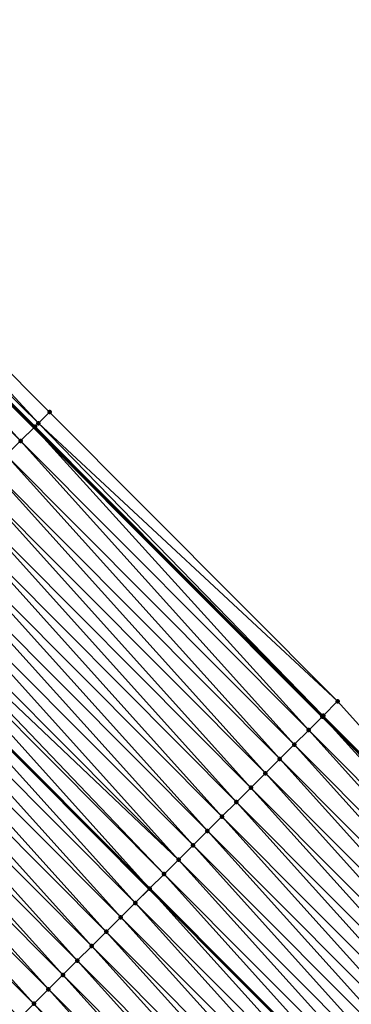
# Model space of a CAD drawing. Header units: feet. Extents: x 2017353 to 2024169, y 808050 to 818690.
# Tile 205 of 256: x 2019627 to 2019643, y 816637 to 816685. Entities that reach past the tile are written whole.
import ezdxf

# ---------------------------------------------------------------- set-up
doc = ezdxf.new("R2010")
doc.units = ezdxf.units.FT
doc.header["$MEASUREMENT"] = 0
for name, color, linetype, lineweight in [('EP_Travel Lane', 172, 'Continuous', 53), ('SB-Road Shots', 141, 'Continuous', 100), ('SB-Road X-Section', 40, 'Continuous', 13), ('STRIPING', 60, 'Continuous', 53)]:
    doc.layers.add(name, color=color, linetype=linetype, lineweight=lineweight)
doc.layers.add('I-77-MM15-17_SB-Surface-BORDER', color=7, linetype='Continuous')
doc.layers.add('I-77-MM15-17_SB-Surface-TIN', color=7, linetype='Continuous')

msp = doc.modelspace()

# ---------------------------------------------------------------- linework, layer by layer
at = {"layer": 'EP_Travel Lane'}
msp.add_polyline3d([(2019584.926576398, 816707.7788281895, 256.0905648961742), (2019599.054889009, 816693.6101117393, 256.0054210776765), (2019613.169114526, 816679.440468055, 255.9053984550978), (2019627.28335571, 816665.270808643, 255.8093286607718), (2019641.397589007, 816651.101157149, 255.7112752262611), (2019655.511770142, 816636.9315580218, 255.6001283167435), (2019669.625985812, 816622.7619242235, 255.497642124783), (2019683.740171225, 816608.5923208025, 255.3875688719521), (2019697.854354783, 816594.422719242, 255.2770222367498), (2019711.968506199, 816580.2531499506, 255.1584155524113), (2019726.08249774, 816566.0837411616, 254.9996703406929), (2019740.174981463, 816551.9527903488, 254.8702114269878)], dxfattribs=at)
at = {"layer": 'I-77-MM15-17_SB-Surface-BORDER', "color": 3, "linetype": 'Continuous', "lineweight": -3}
msp.add_polyline3d([(2019586.61567226, 816709.4635027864, 256.0969242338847), (2019600.190593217, 816694.7413454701, 256.0090278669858), (2019613.91947105, 816680.1879113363, 255.9027114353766), (2019628.033718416, 816666.0182464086, 255.8081074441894), (2019642.147934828, 816651.8486125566, 255.7057291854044), (2019655.553649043, 816636.973270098, 255.6005094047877), (2019670.376337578, 816623.5093750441, 255.4934150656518), (2019684.490496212, 816609.3397991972, 255.376533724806), (2019698.604685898, 816595.1701921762, 255.2674381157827), (2019712.718846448, 816581.0006144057, 255.1510377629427), (2019726.184021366, 816566.1848652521, 254.9999811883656), (2019740.284093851, 816552.0621384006, 254.8706309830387)], dxfattribs=at)
at = {"layer": 'I-77-MM15-17_SB-Surface-TIN', "color": 128, "linetype": 'Continuous', "lineweight": -3}
for points in [[(2019627.484853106, 816665.4715128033, 255.8099785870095), (2019613.91947105, 816680.1879113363, 255.9027114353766), (2019613.210990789, 816679.4821807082, 255.9053772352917)], [(2019627.484853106, 816665.4715128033, 255.8099785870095), (2019628.033718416, 816666.0182464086, 255.8081074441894), (2019613.91947105, 816680.1879113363, 255.9027114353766)], [(2019626.616710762, 816664.6068324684, 255.8016073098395), (2019613.162120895, 816679.433501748, 255.9054019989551), (2019612.502479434, 816678.7764812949, 255.9002383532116)], [(2019613.162120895, 816679.433501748, 255.9054019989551), (2019627.28335571, 816665.270808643, 255.8093286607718), (2019613.169114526, 816679.440468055, 255.9053984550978)], [(2019626.616710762, 816664.6068324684, 255.8016073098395), (2019627.28335571, 816665.270808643, 255.8093286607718), (2019613.162120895, 816679.433501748, 255.9054019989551)], [(2019613.210990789, 816679.4821807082, 255.9053772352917), (2019613.169114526, 816679.440468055, 255.9053984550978), (2019627.28335571, 816665.270808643, 255.8093286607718)], [(2019627.325234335, 816665.3125196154, 255.8098137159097), (2019613.210990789, 816679.4821807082, 255.9053772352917), (2019627.28335571, 816665.270808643, 255.8093286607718)], [(2019627.325234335, 816665.3125196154, 255.8098137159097), (2019627.484853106, 816665.4715128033, 255.8099785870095), (2019613.210990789, 816679.4821807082, 255.9053772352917)], [(2019625.908141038, 816663.9011916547, 255.7818162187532), (2019626.616710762, 816664.6068324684, 255.8016073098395), (2019612.502479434, 816678.7764812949, 255.9002383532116)], [(2019642.147934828, 816651.8486125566, 255.7057291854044), (2019628.033718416, 816666.0182464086, 255.8081074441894), (2019627.484853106, 816665.4715128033, 255.8099785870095)], [(2019641.397747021, 816651.1013145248, 255.7112777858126), (2019627.325234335, 816665.3125196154, 255.8098137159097), (2019627.28335571, 816665.270808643, 255.8093286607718)], [(2019641.439465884, 816651.1428705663, 255.7112349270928), (2019627.484853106, 816665.4715128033, 255.8099785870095), (2019627.325234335, 816665.3125196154, 255.8098137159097)], [(2019641.397747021, 816651.1013145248, 255.7112777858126), (2019641.439465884, 816651.1428705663, 255.7112349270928), (2019627.325234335, 816665.3125196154, 255.8098137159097)], [(2019641.439465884, 816651.1428705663, 255.7112349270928), (2019642.147934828, 816651.8486125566, 255.7057291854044), (2019627.484853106, 816665.4715128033, 255.8099785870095)], [(2019640.730932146, 816650.4371936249, 255.7004765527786), (2019627.28335571, 816665.270808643, 255.8093286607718), (2019626.616710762, 816664.6068324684, 255.8016073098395)], [(2019641.397747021, 816651.1013145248, 255.7112777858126), (2019627.28335571, 816665.270808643, 255.8093286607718), (2019641.397589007, 816651.101157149, 255.7112752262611)], [(2019640.730932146, 816650.4371936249, 255.7004765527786), (2019641.397589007, 816651.101157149, 255.7112752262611), (2019627.28335571, 816665.270808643, 255.8093286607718)], [(2019640.022338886, 816649.7315764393, 255.6747773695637), (2019626.616710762, 816664.6068324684, 255.8016073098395), (2019625.908141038, 816663.9011916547, 255.7818162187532)], [(2019640.022338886, 816649.7315764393, 255.6747773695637), (2019640.730932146, 816650.4371936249, 255.7004765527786), (2019626.616710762, 816664.6068324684, 255.8016073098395)], [(2019639.313756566, 816649.0259482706, 255.6518243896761), (2019625.908141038, 816663.9011916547, 255.7818162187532), (2019625.199567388, 816663.1955547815, 255.7610398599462)], [(2019639.313756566, 816649.0259482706, 255.6518243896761), (2019640.022338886, 816649.7315764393, 255.6747773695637), (2019625.908141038, 816663.9011916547, 255.7818162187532)], [(2019638.60518194, 816648.3203123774, 255.6308026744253), (2019625.199567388, 816663.1955547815, 255.7610398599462), (2019624.491015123, 816662.4898964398, 255.7456312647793)], [(2019638.60518194, 816648.3203123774, 255.6308026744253), (2019639.313756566, 816649.0259482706, 255.6518243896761), (2019625.199567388, 816663.1955547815, 255.7610398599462)], [(2019637.896612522, 816647.6146712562, 255.6110881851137), (2019624.491015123, 816662.4898964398, 255.7456312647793), (2019623.782450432, 816661.7842505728, 255.7271036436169)], [(2019637.896612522, 816647.6146712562, 255.6110881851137), (2019638.60518194, 816648.3203123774, 255.6308026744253), (2019624.491015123, 816662.4898964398, 255.7456312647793)], [(2019637.188040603, 816646.9090326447, 255.5907461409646), (2019623.782450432, 816661.7842505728, 255.7271036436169), (2019623.073887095, 816661.0786033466, 255.7089158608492)], [(2019637.188040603, 816646.9090326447, 255.5907461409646), (2019637.896612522, 816647.6146712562, 255.6110881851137), (2019623.782450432, 816661.7842505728, 255.7271036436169)], [(2019636.479463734, 816646.2033990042, 255.5691612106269), (2019623.073887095, 816661.0786033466, 255.7089158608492), (2019622.365311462, 816660.3729684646, 255.6876416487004)], [(2019636.479463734, 816646.2033990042, 255.5691612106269), (2019637.188040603, 816646.9090326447, 255.5907461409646), (2019623.073887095, 816661.0786033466, 255.7089158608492)], [(2019635.770884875, 816645.4977673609, 255.5470769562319), (2019622.365311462, 816660.3729684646, 255.6876416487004), (2019621.656742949, 816659.667326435, 255.6681545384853)], [(2019635.770884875, 816645.4977673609, 255.5470769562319), (2019636.479463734, 816646.2033990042, 255.5691612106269), (2019622.365311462, 816660.3729684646, 255.6876416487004)], [(2019635.062302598, 816644.7921391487, 255.5241348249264), (2019621.656742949, 816659.667326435, 255.6681545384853), (2019620.948171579, 816658.9616872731, 255.6479504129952)], [(2019635.062302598, 816644.7921391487, 255.5241348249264), (2019635.770884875, 816645.4977673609, 255.5470769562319), (2019621.656742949, 816659.667326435, 255.6681545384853)], [(2019634.353719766, 816644.0865114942, 255.5010532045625), (2019620.948171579, 816658.9616872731, 255.6479504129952), (2019620.239599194, 816658.2560491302, 255.6274915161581)], [(2019634.353719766, 816644.0865114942, 255.5010532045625), (2019635.062302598, 816644.7921391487, 255.5241348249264), (2019620.948171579, 816658.9616872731, 255.6479504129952)], [(2019634.353719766, 816644.0865114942, 255.5010532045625), (2019620.239599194, 816658.2560491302, 255.6274915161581), (2019619.823534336, 816657.8417135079, 255.6146895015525)], [(2019633.645133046, 816643.3808877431, 255.4769956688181), (2019619.823534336, 816657.8417135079, 255.6146895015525), (2019619.531016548, 816657.5504212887, 255.604456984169)], [(2019633.645133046, 816643.3808877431, 255.4769956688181), (2019634.353719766, 816644.0865114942, 255.5010532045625), (2019619.823534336, 816657.8417135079, 255.6146895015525)], [(2019632.936553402, 816642.6752568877, 255.4547143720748), (2019619.531016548, 816657.5504212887, 255.604456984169), (2019618.822421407, 816656.8448059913, 255.5782860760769)], [(2019632.936553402, 816642.6752568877, 255.4547143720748), (2019633.645133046, 816643.3808877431, 255.4769956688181), (2019619.531016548, 816657.5504212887, 255.604456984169)], [(2019632.227977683, 816641.9696220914, 255.4334184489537), (2019618.813708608, 816656.8361299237, 255.5779528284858), (2019618.113822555, 816656.1391944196, 255.5511835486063)], [(2019618.822421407, 816656.8448059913, 255.5782860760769), (2019618.813708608, 816656.8361299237, 255.5779528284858), (2019632.927840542, 816642.6665801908, 255.4544525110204)], [(2019632.227977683, 816641.9696220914, 255.4334184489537), (2019632.927840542, 816642.6665801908, 255.4544525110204), (2019618.813708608, 816656.8361299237, 255.5779528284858)], [(2019632.936553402, 816642.6752568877, 255.4547143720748), (2019618.822421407, 816656.8448059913, 255.5782860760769), (2019632.927840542, 816642.6665801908, 255.4544525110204)], [(2019631.519396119, 816641.2639931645, 255.4106549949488), (2019618.113822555, 816656.1391944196, 255.5511835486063), (2019617.405220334, 816655.4335862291, 255.5232356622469)], [(2019631.519396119, 816641.2639931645, 255.4106549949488), (2019632.227977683, 816641.9696220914, 255.4334184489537), (2019618.113822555, 816656.1391944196, 255.5511835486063)], [(2019630.810809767, 816640.5583690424, 255.3866901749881), (2019617.405220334, 816655.4335862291, 255.5232356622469), (2019616.696621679, 816654.7279744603, 255.4961824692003)], [(2019630.810809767, 816640.5583690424, 255.3866901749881), (2019631.519396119, 816641.2639931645, 255.4106549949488), (2019617.405220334, 816655.4335862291, 255.5232356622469)], [(2019630.102227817, 816639.852740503, 255.3638297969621), (2019616.696621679, 816654.7279744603, 255.4961824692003), (2019615.98803056, 816654.0223551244, 255.4710212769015)], [(2019630.102227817, 816639.852740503, 255.3638297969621), (2019630.810809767, 816640.5583690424, 255.3866901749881), (2019616.696621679, 816654.7279744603, 255.4961824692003)], [(2019629.393653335, 816639.1471044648, 255.3428444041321), (2019615.98803056, 816654.0223551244, 255.4710212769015), (2019615.279443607, 816653.3167316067, 255.446905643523)], [(2019629.393653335, 816639.1471044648, 255.3428444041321), (2019630.102227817, 816639.852740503, 255.3638297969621), (2019615.98803056, 816654.0223551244, 255.4710212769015)], [(2019628.685080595, 816638.4414666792, 255.3222958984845), (2019615.279443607, 816653.3167316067, 255.446905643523), (2019614.570863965, 816652.6111007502, 255.4246249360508)], [(2019628.685080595, 816638.4414666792, 255.3222958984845), (2019629.393653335, 816639.1471044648, 255.3428444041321), (2019615.279443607, 816653.3167316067, 255.446905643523)], [(2019627.976499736, 816637.7358370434, 255.2997096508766), (2019614.570863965, 816652.6111007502, 255.4246249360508), (2019613.86228121, 816651.9054730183, 255.401563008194)], [(2019627.976499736, 816637.7358370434, 255.2997096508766), (2019628.685080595, 816638.4414666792, 255.3222958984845), (2019614.570863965, 816652.6111007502, 255.4246249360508)], [(2019627.267916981, 816637.030209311, 255.2766475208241), (2019613.86228121, 816651.9054730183, 255.401563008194), (2019613.153696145, 816651.1998476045, 255.3779214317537)], [(2019627.267916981, 816637.030209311, 255.2766475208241), (2019627.976499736, 816637.7358370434, 255.2997096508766), (2019613.86228121, 816651.9054730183, 255.401563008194)], [(2019655.553649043, 816636.973270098, 255.6005094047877), (2019642.147934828, 816651.8486125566, 255.7057291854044), (2019641.439465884, 816651.1428705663, 255.7112349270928)], [(2019626.559342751, 816636.324573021, 255.2557251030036), (2019627.267916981, 816637.030209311, 255.2766475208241), (2019613.153696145, 816651.1998476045, 255.3779214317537)], [(2019654.845124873, 816636.2675835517, 255.5921522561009), (2019641.397589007, 816651.101157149, 255.7112752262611), (2019640.730932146, 816650.4371936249, 255.7004765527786)], [(2019641.397747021, 816651.1013145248, 255.7112777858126), (2019641.397589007, 816651.101157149, 255.7112752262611), (2019655.511770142, 816636.9315580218, 255.6001283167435)], [(2019654.845124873, 816636.2675835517, 255.5921522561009), (2019655.511770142, 816636.9315580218, 255.6001283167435), (2019641.397589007, 816651.101157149, 255.7112752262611)], [(2019655.545585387, 816636.9652377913, 255.6005328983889), (2019641.439465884, 816651.1428705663, 255.7112349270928), (2019641.397747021, 816651.1013145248, 255.7112777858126)], [(2019655.545585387, 816636.9652377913, 255.6005328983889), (2019641.397747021, 816651.1013145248, 255.7112777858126), (2019655.511770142, 816636.9315580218, 255.6001283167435)], [(2019655.545585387, 816636.9652377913, 255.6005328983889), (2019655.553649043, 816636.973270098, 255.6005094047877), (2019641.439465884, 816651.1428705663, 255.7112349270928)], [(2019654.136535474, 816635.561962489, 255.5674221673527), (2019640.730932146, 816650.4371936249, 255.7004765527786), (2019640.022338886, 816649.7315764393, 255.6747773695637)], [(2019654.136535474, 816635.561962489, 255.5674221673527), (2019654.845124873, 816636.2675835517, 255.5921522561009), (2019640.730932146, 816650.4371936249, 255.7004765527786)], [(2019653.427951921, 816634.8563355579, 255.5441594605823), (2019640.022338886, 816649.7315764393, 255.6747773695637), (2019639.313756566, 816649.0259482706, 255.6518243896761)], [(2019653.427951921, 816634.8563355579, 255.5441594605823), (2019654.136535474, 816635.561962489, 255.5674221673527), (2019640.022338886, 816649.7315764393, 255.6747773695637)], [(2019652.719380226, 816634.1506967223, 255.5238731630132), (2019639.313756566, 816649.0259482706, 255.6518243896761), (2019638.60518194, 816648.3203123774, 255.6308026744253)], [(2019652.719380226, 816634.1506967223, 255.5238731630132), (2019653.427951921, 816634.8563355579, 255.5441594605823), (2019639.313756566, 816649.0259482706, 255.6518243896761)], [(2019652.01080861, 816633.4450578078, 255.5036065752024), (2019638.60518194, 816648.3203123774, 255.6308026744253), (2019637.896612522, 816647.6146712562, 255.6110881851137)], [(2019652.01080861, 816633.4450578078, 255.5036065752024), (2019652.719380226, 816634.1506967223, 255.5238731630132), (2019638.60518194, 816648.3203123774, 255.6308026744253)], [(2019651.30222974, 816632.7394261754, 255.4815193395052), (2019637.896612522, 816647.6146712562, 255.6110881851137), (2019637.188040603, 816646.9090326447, 255.5907461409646)], [(2019651.30222974, 816632.7394261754, 255.4815193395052), (2019652.01080861, 816633.4450578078, 255.5036065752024), (2019637.896612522, 816647.6146712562, 255.6110881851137)], [(2019650.593648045, 816632.0337973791, 255.4587228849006), (2019637.188040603, 816646.9090326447, 255.5907461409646), (2019636.479463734, 816646.2033990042, 255.5691612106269)], [(2019650.593648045, 816632.0337973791, 255.4587228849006), (2019651.30222974, 816632.7394261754, 255.4815193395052), (2019637.188040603, 816646.9090326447, 255.5907461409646)], [(2019649.885072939, 816631.3281619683, 255.4375803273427), (2019636.479463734, 816646.2033990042, 255.5691612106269), (2019635.770884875, 816645.4977673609, 255.5470769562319)], [(2019649.885072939, 816631.3281619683, 255.4375803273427), (2019650.593648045, 816632.0337973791, 255.4587228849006), (2019636.479463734, 816646.2033990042, 255.5691612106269)], [(2019649.176501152, 816630.6225232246, 255.417271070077), (2019635.770884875, 816645.4977673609, 255.5470769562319), (2019635.062302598, 816644.7921391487, 255.5241348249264)], [(2019649.176501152, 816630.6225232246, 255.417271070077), (2019649.885072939, 816631.3281619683, 255.4375803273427), (2019635.770884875, 816645.4977673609, 255.5470769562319)], [(2019648.467922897, 816629.9168909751, 255.3953380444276), (2019635.062302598, 816644.7921391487, 255.5241348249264), (2019634.353719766, 816644.0865114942, 255.5010532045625)], [(2019648.467922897, 816629.9168909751, 255.3953380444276), (2019649.176501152, 816630.6225232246, 255.417271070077), (2019635.062302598, 816644.7921391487, 255.5241348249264)], [(2019647.759333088, 816629.2112703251, 255.3705048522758), (2019634.353719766, 816644.0865114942, 255.5010532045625), (2019633.645133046, 816643.3808877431, 255.4769956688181)], [(2019647.759333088, 816629.2112703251, 255.3705048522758), (2019648.467922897, 816629.9168909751, 255.3953380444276), (2019634.353719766, 816644.0865114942, 255.5010532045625)], [(2019647.050762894, 816628.5056299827, 255.3505952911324), (2019633.645133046, 816643.3808877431, 255.4769956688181), (2019632.936553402, 816642.6752568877, 255.4547143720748)], [(2019647.050762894, 816628.5056299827, 255.3505952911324), (2019647.759333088, 816629.2112703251, 255.3705048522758), (2019633.645133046, 816643.3808877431, 255.4769956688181)], [(2019646.342188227, 816627.7999941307, 255.329563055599), (2019632.927840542, 816642.6665801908, 255.4544525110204), (2019632.227977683, 816641.9696220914, 255.4334184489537)], [(2019632.936553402, 816642.6752568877, 255.4547143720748), (2019632.927840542, 816642.6665801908, 255.4544525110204), (2019647.042049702, 816628.4969529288, 255.3503366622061)], [(2019646.342188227, 816627.7999941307, 255.329563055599), (2019647.042049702, 816628.4969529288, 255.3503366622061), (2019632.927840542, 816642.6665801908, 255.4544525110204)], [(2019647.050762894, 816628.5056299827, 255.3505952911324), (2019632.936553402, 816642.6752568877, 255.4547143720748), (2019647.042049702, 816628.4969529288, 255.3503366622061)], [(2019645.633601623, 816627.0943702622, 255.305534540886), (2019632.227977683, 816641.9696220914, 255.4334184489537), (2019631.519396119, 816641.2639931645, 255.4106549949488)], [(2019645.633601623, 816627.0943702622, 255.305534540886), (2019646.342188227, 816627.7999941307, 255.329563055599), (2019632.227977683, 816641.9696220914, 255.4334184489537)], [(2019644.925015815, 816626.3887455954, 255.2817056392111), (2019631.519396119, 816641.2639931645, 255.4106549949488), (2019630.810809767, 816640.5583690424, 255.3866901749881)], [(2019644.925015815, 816626.3887455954, 255.2817056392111), (2019645.633601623, 816627.0943702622, 255.305534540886), (2019631.519396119, 816641.2639931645, 255.4106549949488)], [(2019644.216436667, 816625.6831142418, 255.2595486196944), (2019630.810809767, 816640.5583690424, 255.3866901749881), (2019630.102227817, 816639.852740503, 255.3638297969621)], [(2019644.216436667, 816625.6831142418, 255.2595486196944), (2019644.925015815, 816626.3887455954, 255.2817056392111), (2019630.810809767, 816640.5583690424, 255.3866901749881)], [(2019643.507869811, 816624.9774705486, 255.2404769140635), (2019630.102227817, 816639.852740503, 255.3638297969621), (2019629.393653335, 816639.1471044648, 255.3428444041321)], [(2019643.507869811, 816624.9774705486, 255.2404769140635), (2019644.216436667, 816625.6831142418, 255.2595486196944), (2019630.102227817, 816639.852740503, 255.3638297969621)], [(2019642.799305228, 816624.2718245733, 255.2219757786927), (2019629.393653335, 816639.1471044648, 255.3428444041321), (2019628.685080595, 816638.4414666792, 255.3222958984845)], [(2019642.799305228, 816624.2718245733, 255.2219757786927), (2019643.507869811, 816624.9774705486, 255.2404769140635), (2019629.393653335, 816639.1471044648, 255.3428444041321)], [(2019642.090739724, 816623.5661795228, 255.2032434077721), (2019628.685080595, 816638.4414666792, 255.3222958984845), (2019627.976499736, 816637.7358370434, 255.2997096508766)], [(2019642.090739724, 816623.5661795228, 255.2032434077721), (2019642.799305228, 816624.2718245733, 255.2219757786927), (2019628.685080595, 816638.4414666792, 255.3222958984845)], [(2019641.382167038, 816622.8605416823, 255.1827083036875), (2019627.976499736, 816637.7358370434, 255.2997096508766), (2019627.267916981, 816637.030209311, 255.2766475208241)], [(2019641.382167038, 816622.8605416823, 255.1827083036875), (2019642.090739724, 816623.5661795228, 255.2032434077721), (2019627.976499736, 816637.7358370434, 255.2997096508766)], [(2019640.673594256, 816622.1549039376, 255.1621492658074), (2019627.267916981, 816637.030209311, 255.2766475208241), (2019626.559342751, 816636.324573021, 255.2557251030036)], [(2019640.673594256, 816622.1549039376, 255.1621492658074), (2019641.382167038, 816622.8605416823, 255.1827083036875), (2019627.267916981, 816637.030209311, 255.2766475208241)]]:
    msp.add_3dface(points, dxfattribs=at)
at = {"layer": 'SB-Road Shots', "lineweight": 100}
for p in [(2019628.033718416, 816666.0182464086, 255.8081074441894), (2019627.325234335, 816665.3125196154, 255.8098137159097), (2019627.484853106, 816665.4715128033, 255.8099785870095), (2019626.616710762, 816664.6068324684, 255.8016073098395), (2019642.147934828, 816651.8486125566, 255.7057291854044), (2019641.397747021, 816651.1013145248, 255.7112777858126), (2019641.439465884, 816651.1428705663, 255.7112349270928), (2019640.730932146, 816650.4371936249, 255.7004765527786), (2019640.022338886, 816649.7315764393, 255.6747773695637), (2019639.313756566, 816649.0259482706, 255.6518243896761), (2019638.60518194, 816648.3203123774, 255.6308026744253), (2019637.896612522, 816647.6146712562, 255.6110881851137), (2019637.188040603, 816646.9090326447, 255.5907461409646), (2019636.479463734, 816646.2033990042, 255.5691612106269), (2019635.770884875, 816645.4977673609, 255.5470769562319), (2019635.062302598, 816644.7921391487, 255.5241348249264), (2019634.353719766, 816644.0865114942, 255.5010532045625), (2019633.645133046, 816643.3808877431, 255.4769956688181), (2019632.936553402, 816642.6752568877, 255.4547143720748), (2019632.227977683, 816641.9696220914, 255.4334184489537), (2019631.519396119, 816641.2639931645, 255.4106549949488), (2019630.810809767, 816640.5583690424, 255.3866901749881), (2019630.102227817, 816639.852740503, 255.3638297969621), (2019629.393653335, 816639.1471044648, 255.3428444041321), (2019628.685080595, 816638.4414666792, 255.3222958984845), (2019627.976499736, 816637.7358370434, 255.2997096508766), (2019627.267916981, 816637.030209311, 255.2766475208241)]:
    msp.add_point(p, dxfattribs=at)
at = {"layer": 'SB-Road X-Section', "extrusion": (-0.7057087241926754, 0.708479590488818, 0.005645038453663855), "elevation": -846676.4727992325, "flags": 128}
msp.add_lwpolyline([(-2007225.557937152, 5035.409585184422), (-2007224.783230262, 5035.411456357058), (-2007224.557937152, 5035.41129148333), (-2007223.557937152, 5035.403084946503), (-2007222.557937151, 5035.383293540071), (-2007221.557937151, 5035.362516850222), (-2007220.557937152, 5035.347108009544), (-2007219.557937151, 5035.328580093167), (-2007218.557937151, 5035.310392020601), (-2007217.557937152, 5035.289117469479), (-2007216.557937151, 5035.269630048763), (-2007215.557937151, 5035.24942560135), (-2007214.557937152, 5035.228966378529), (-2007213.970754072, 5035.216164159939), (-2007213.557937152, 5035.205931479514), (-2007212.557937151, 5035.179760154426), (-2007211.557937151, 5035.152657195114), (-2007210.557937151, 5035.124708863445), (-2007209.557937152, 5035.097655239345), (-2007208.557937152, 5035.072493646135), (-2007207.557937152, 5035.048377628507), (-2007206.557937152, 5035.026096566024), (-2007205.557937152, 5035.003034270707), (-2007204.557937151, 5034.97939231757), (-2007203.557937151, 5034.957750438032), (-2007202.557937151, 5034.937480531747), (-2007201.557937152, 5034.91260139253), (-2007201.382468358, 5034.907061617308), (-2007200.557937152, 5034.876926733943), (-2007199.557937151, 5034.834645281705), (-2007198.557937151, 5034.790122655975), (-2007197.675515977, 5034.750506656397)], dxfattribs=at)
at = {"layer": 'SB-Road X-Section', "extrusion": (-0.70570872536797, 0.7084795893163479, 0.005645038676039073), "elevation": -846696.4761303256, "flags": 128}
msp.add_lwpolyline([(-2007225.556531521, 5035.420314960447), (-2007224.55653152, 5035.425820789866), (-2007224.497647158, 5035.425863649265), (-2007223.556531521, 5035.415062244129), (-2007222.55653152, 5035.389362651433), (-2007221.55653152, 5035.366409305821), (-2007220.55653152, 5035.345387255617), (-2007219.556531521, 5035.325672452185), (-2007218.55653152, 5035.305330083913), (-2007217.55653152, 5035.283744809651), (-2007216.55653152, 5035.261660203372), (-2007215.55653152, 5035.238717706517), (-2007214.556531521, 5035.215635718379), (-2007213.55653152, 5035.191577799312), (-2007212.556531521, 5035.169296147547), (-2007211.556531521, 5035.147999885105), (-2007210.55653152, 5035.125236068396), (-2007209.55653152, 5035.101270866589), (-2007208.55653152, 5035.078410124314), (-2007207.55653152, 5035.057424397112), (-2007206.556531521, 5035.036875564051), (-2007205.55653152, 5035.014288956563), (-2007204.55653152, 5034.991226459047), (-2007203.55653152, 5034.970303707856), (-2007202.55653152, 5034.950721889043), (-2007201.720790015, 5034.932783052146), (-2007201.55653152, 5034.928695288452), (-2007200.900218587, 5034.909629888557), (-2007200.55653152, 5034.898064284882), (-2007199.556531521, 5034.858375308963), (-2007198.556531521, 5034.812716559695), (-2007197.55653152, 5034.765479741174), (-2007196.68155192, 5034.723717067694)], dxfattribs=at)
at = {"layer": 'STRIPING'}
msp.add_polyline3d([(2019590.585226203, 816685.1754487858, 255.7700997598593), (2019604.699429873, 816671.0058270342, 255.664603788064), (2019618.813708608, 816656.8361299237, 255.5779528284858), (2019632.927840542, 816642.6665801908, 255.4544525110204), (2019647.042049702, 816628.4969529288, 255.3503366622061), (2019661.156273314, 816614.327311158, 255.2498473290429), (2019675.270484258, 816600.1576821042, 255.1461795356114), (2019689.384688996, 816585.9880592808, 255.0409527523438), (2019703.498789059, 816571.8185415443, 254.9094523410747), (2019717.612920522, 816557.6489922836, 254.7858327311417)], dxfattribs=at)

doc.saveas('drawing.dxf')
